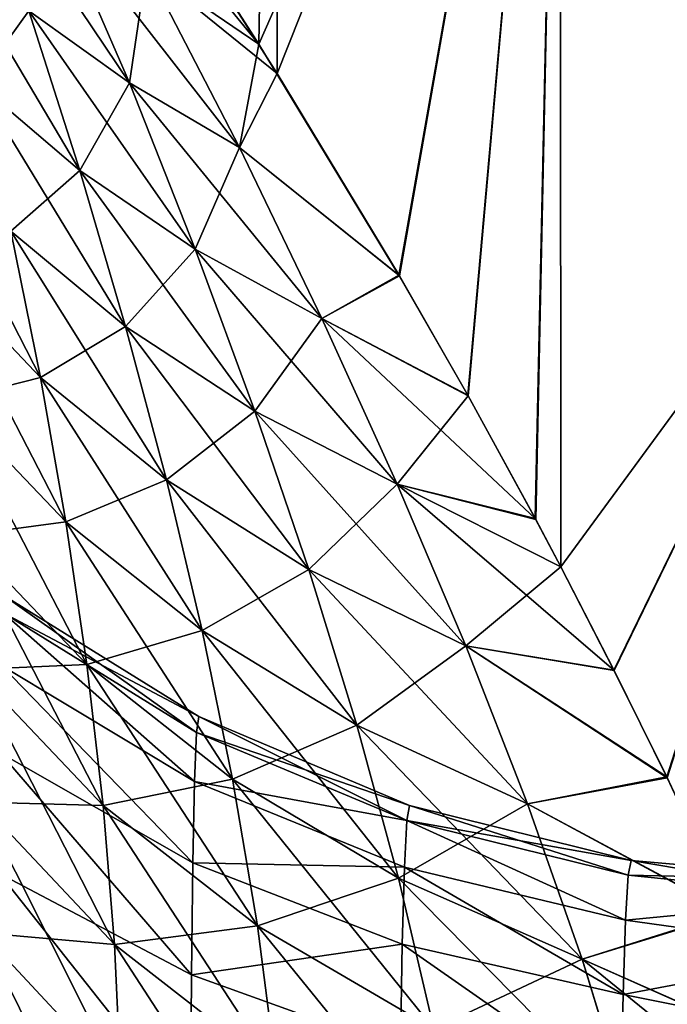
# Model space of a CAD drawing. Header units: metres. Extents: x -2 to 78, y -85 to 85.
# Tile 80 of 256: x 13.0835 to 13.1722, y -51.5684 to -51.4337. Entities that reach past the tile are written whole.
import ezdxf

# ---------------------------------------------------------------- set-up
doc = ezdxf.new("R2010")
doc.units = ezdxf.units.M
doc.layers.add('solid_20004802', color=7, linetype='CONTINUOUS')

msp = doc.modelspace()

# ---------------------------------------------------------------- linework, layer by layer
at = {"layer": 'solid_20004802'}
for points in [[(13.118695, -51.290451, -4.496582), (13.116271, -51.437, -4.292787), (13.096719, -51.406448, -4.305131)], [(13.118786, -51.44104, 4.290766), (13.118695, -51.290443, 4.496595), (13.096742, -51.40649, 4.305113)], [(13.157476, -51.343655, -4.463351), (13.116271, -51.437, -4.292787), (13.118695, -51.290451, -4.496582)], [(13.157476, -51.343636, 4.463375), (13.118695, -51.290443, 4.496595), (13.118786, -51.44104, 4.290766)], [(13.157476, -51.343636, 4.463375), (13.199623, -51.451202, 4.348622), (13.199616, -51.310059, 4.545639)], [(13.157476, -51.343655, -4.463351), (13.199616, -51.310074, -4.545619), (13.199623, -51.451202, -4.348619)], [(13.157476, -51.343655, -4.463351), (13.135428, -51.46859, -4.274945), (13.116271, -51.437, -4.292787)], [(13.157476, -51.343636, 4.463375), (13.118786, -51.44104, 4.290766), (13.135492, -51.468704, 4.274871)], [(13.157476, -51.343655, -4.463351), (13.144842, -51.485012, -4.263998), (13.135428, -51.46859, -4.274945)], [(13.144911, -51.485138, 4.263912), (13.157476, -51.343636, 4.463375), (13.135492, -51.468704, 4.274871)], [(13.157476, -51.343655, -4.463351), (13.154078, -51.501892, -4.251756), (13.144842, -51.485012, -4.263998)], [(13.144911, -51.485138, 4.263912), (13.15415, -51.502022, 4.251659), (13.157476, -51.343636, 4.463375)], [(13.157476, -51.343655, -4.463351), (13.157575, -51.508503, -4.246724), (13.154078, -51.501892, -4.251756)], [(13.15415, -51.502022, 4.251659), (13.157575, -51.508495, 4.246729), (13.157476, -51.343636, 4.463375)], [(13.157575, -51.508495, 4.246729), (13.199623, -51.451202, 4.348622), (13.157476, -51.343636, 4.463375)], [(13.157476, -51.343655, -4.463351), (13.199623, -51.451202, -4.348619), (13.157575, -51.508503, -4.246724)], [(13.08614, -51.40015, -4.296097), (13.096719, -51.406448, -4.305131), (13.116271, -51.437, -4.292787)], [(13.100903, -51.426533, -4.284935), (13.08614, -51.40015, -4.296097), (13.116271, -51.437, -4.292787)], [(13.100902, -51.426529, 4.284935), (13.118786, -51.44104, 4.290766), (13.096742, -51.40649, 4.305113)], [(13.076682, -51.409786, -4.263773), (13.088267, -51.418556, -4.27464), (13.098557, -51.442318, -4.26007)], [(13.084775, -51.432442, -4.248359), (13.076682, -51.409786, -4.263773), (13.098557, -51.442318, -4.26007)], [(13.084774, -51.432442, 4.248358), (13.098557, -51.442318, 4.260069), (13.088267, -51.418556, 4.274639)], [(13.088267, -51.418556, -4.27464), (13.100903, -51.426533, -4.284935), (13.11364, -51.451138, -4.271003)], [(13.098557, -51.442318, -4.26007), (13.088267, -51.418556, -4.27464), (13.11364, -51.451138, -4.271003)], [(13.088267, -51.418556, 4.274639), (13.098557, -51.442318, 4.260069), (13.100902, -51.426529, 4.284935)], [(13.072401, -51.421589, 4.235963), (13.077662, -51.442276, 4.218191), (13.084774, -51.432442, 4.248358)], [(13.072402, -51.421589, -4.235964), (13.084775, -51.432442, -4.248359), (13.091763, -51.454285, -4.23148)], [(13.077662, -51.442276, -4.218192), (13.072402, -51.421589, -4.235964), (13.091763, -51.454285, -4.23148)], [(13.098557, -51.442318, 4.260069), (13.113639, -51.451138, 4.271002), (13.100902, -51.426529, 4.284935)], [(13.100902, -51.426529, 4.284935), (13.113639, -51.451138, 4.271002), (13.118786, -51.44104, 4.290766)], [(13.11364, -51.451138, -4.271003), (13.100903, -51.426533, -4.284935), (13.116271, -51.437, -4.292787)], [(13.077662, -51.442276, 4.218191), (13.091762, -51.454281, 4.231479), (13.084774, -51.432442, 4.248358)], [(13.084774, -51.432442, 4.248358), (13.091762, -51.454281, 4.231479), (13.098557, -51.442318, 4.260069)], [(13.084775, -51.432442, -4.248359), (13.098557, -51.442318, -4.26007), (13.107553, -51.465073, -4.243892)], [(13.091763, -51.454285, -4.23148), (13.084775, -51.432442, -4.248359), (13.107553, -51.465073, -4.243892)], [(13.11364, -51.451138, -4.271003), (13.116271, -51.437, -4.292787), (13.135428, -51.46859, -4.274945)], [(13.077662, -51.442276, -4.218192), (13.091763, -51.454285, -4.23148), (13.098032, -51.475643, -4.213851)], [(13.082309, -51.462593, -4.199758), (13.077662, -51.442276, -4.218192), (13.098032, -51.475643, -4.213851)], [(13.077662, -51.442276, 4.218191), (13.082308, -51.462589, 4.199757), (13.091762, -51.454281, 4.231479)], [(13.113639, -51.451138, 4.271002), (13.135492, -51.468704, 4.274871), (13.118786, -51.44104, 4.290766)], [(13.091762, -51.454281, 4.231479), (13.107553, -51.465073, 4.243891), (13.098557, -51.442318, 4.260069)], [(13.098557, -51.442318, -4.26007), (13.11364, -51.451138, -4.271003), (13.124884, -51.474541, -4.255306)], [(13.107553, -51.465073, -4.243892), (13.098557, -51.442318, -4.26007), (13.124884, -51.474541, -4.255306)], [(13.098557, -51.442318, 4.260069), (13.107553, -51.465073, 4.243891), (13.113639, -51.451138, 4.271002)], [(13.068731, -51.448227, -4.184744), (13.082309, -51.462593, -4.199758), (13.08637, -51.482605, -4.180799)], [(13.071591, -51.467075, -4.164872), (13.068731, -51.448227, -4.184744), (13.08637, -51.482605, -4.180799)], [(13.107553, -51.465073, 4.243891), (13.124882, -51.474541, 4.255305), (13.113639, -51.451138, 4.271002)], [(13.113639, -51.451138, 4.271002), (13.124882, -51.474541, 4.255305), (13.135492, -51.468704, 4.274871)], [(13.124884, -51.474541, -4.255306), (13.11364, -51.451138, -4.271003), (13.135428, -51.46859, -4.274945)], [(13.164836, -51.522648, -4.235562), (13.157575, -51.508503, -4.246724), (13.199623, -51.451202, -4.348619)], [(13.164869, -51.522713, 4.235514), (13.199623, -51.451202, 4.348622), (13.157575, -51.508495, 4.246729)], [(13.172071, -51.537247, -4.223603), (13.164836, -51.522648, -4.235562), (13.199623, -51.451202, -4.348619)], [(13.172135, -51.537373, 4.223496), (13.199623, -51.451202, 4.348622), (13.164869, -51.522713, 4.235514)], [(13.180772, -51.555805, -4.207756), (13.172071, -51.537247, -4.223603), (13.199623, -51.451202, -4.348619)], [(13.172135, -51.537373, 4.223496), (13.180826, -51.555927, 4.207651), (13.199623, -51.451202, 4.348622)], [(13.082308, -51.462589, 4.199757), (13.098031, -51.475639, 4.21385), (13.091762, -51.454281, 4.231479)], [(13.091762, -51.454281, 4.231479), (13.098031, -51.475639, 4.21385), (13.107553, -51.465073, 4.243891)], [(13.091763, -51.454285, -4.23148), (13.107553, -51.465073, -4.243892), (13.115724, -51.487228, -4.226865)], [(13.098032, -51.475643, -4.213851), (13.091763, -51.454285, -4.23148), (13.115724, -51.487228, -4.226865)], [(13.071591, -51.467075, 4.164871), (13.08637, -51.482605, 4.180799), (13.082308, -51.462589, 4.199757)], [(13.082308, -51.462589, 4.199757), (13.08637, -51.482605, 4.180799), (13.098031, -51.475639, 4.21385)], [(13.082309, -51.462593, -4.199758), (13.098032, -51.475643, -4.213851), (13.103616, -51.496605, -4.195627)], [(13.08637, -51.482605, -4.180799), (13.082309, -51.462593, -4.199758), (13.103616, -51.496605, -4.195627)], [(13.098031, -51.475639, 4.21385), (13.115722, -51.487228, 4.226864), (13.107553, -51.465073, 4.243891)], [(13.107553, -51.465073, -4.243892), (13.124884, -51.474541, -4.255306), (13.135181, -51.497211, -4.238647)], [(13.115724, -51.487228, -4.226865), (13.107553, -51.465073, -4.243892), (13.135181, -51.497211, -4.238647)], [(13.107553, -51.465073, 4.243891), (13.115722, -51.487228, 4.226864), (13.124882, -51.474541, 4.255305)], [(13.071591, -51.467075, -4.164872), (13.08637, -51.482605, -4.180799), (13.089843, -51.502354, -4.161391)], [(13.073969, -51.485741, -4.144605), (13.071591, -51.467075, -4.164872), (13.089843, -51.502354, -4.161391)], [(13.071591, -51.467075, 4.164871), (13.073968, -51.485741, 4.144604), (13.08637, -51.482605, 4.180799)], [(13.124882, -51.474541, 4.255305), (13.144911, -51.485138, 4.263912), (13.135492, -51.468704, 4.274871)], [(13.124884, -51.474541, -4.255306), (13.135428, -51.46859, -4.274945), (13.144842, -51.485012, -4.263998)], [(13.115722, -51.487228, 4.226864), (13.13518, -51.497211, 4.238646), (13.124882, -51.474541, 4.255305)], [(13.124882, -51.474541, 4.255305), (13.13518, -51.497211, 4.238646), (13.144911, -51.485138, 4.263912)], [(13.124884, -51.474541, -4.255306), (13.144842, -51.485012, -4.263998), (13.154078, -51.501892, -4.251756)], [(13.135181, -51.497211, -4.238647), (13.124884, -51.474541, -4.255306), (13.154078, -51.501892, -4.251756)], [(13.08637, -51.482605, 4.180799), (13.103614, -51.496605, 4.195626), (13.098031, -51.475639, 4.21385)], [(13.098031, -51.475639, 4.21385), (13.103614, -51.496605, 4.195626), (13.115722, -51.487228, 4.226864)], [(13.098032, -51.475643, -4.213851), (13.115724, -51.487228, -4.226865), (13.123099, -51.508896, -4.209161)], [(13.103616, -51.496605, -4.195627), (13.098032, -51.475643, -4.213851), (13.123099, -51.508896, -4.209161)], [(13.073968, -51.485741, 4.144604), (13.089842, -51.50235, 4.16139), (13.08637, -51.482605, 4.180799)], [(13.08637, -51.482605, -4.180799), (13.103616, -51.496605, -4.195627), (13.1085, -51.517231, -4.176891)], [(13.089843, -51.502354, -4.161391), (13.08637, -51.482605, -4.180799), (13.1085, -51.517231, -4.176891)], [(13.08637, -51.482605, 4.180799), (13.089842, -51.50235, 4.16139), (13.103614, -51.496605, 4.195626)], [(13.13518, -51.497211, 4.238646), (13.15415, -51.502022, 4.251659), (13.144911, -51.485138, 4.263912)], [(13.073968, -51.485741, 4.144604), (13.075861, -51.504238, 4.124002), (13.089842, -51.50235, 4.16139)], [(13.073969, -51.485741, -4.144605), (13.089843, -51.502354, -4.161391), (13.092717, -51.52187, -4.141601)], [(13.075862, -51.504242, -4.124003), (13.073969, -51.485741, -4.144605), (13.092717, -51.52187, -4.141601)], [(13.103614, -51.496605, 4.195626), (13.123098, -51.508896, 4.209159), (13.115722, -51.487228, 4.226864)], [(13.115722, -51.487228, 4.226864), (13.123098, -51.508896, 4.209159), (13.13518, -51.497211, 4.238646)], [(13.115724, -51.487228, -4.226865), (13.135181, -51.497211, -4.238647), (13.144568, -51.519306, -4.221214)], [(13.123099, -51.508896, -4.209161), (13.115724, -51.487228, -4.226865), (13.144568, -51.519306, -4.221214)], [(13.089842, -51.50235, 4.16139), (13.108498, -51.517231, 4.176889), (13.103614, -51.496605, 4.195626)], [(13.103614, -51.496605, 4.195626), (13.108498, -51.517231, 4.176889), (13.123098, -51.508896, 4.209159)], [(13.103616, -51.496605, -4.195627), (13.123099, -51.508896, -4.209161), (13.129663, -51.530159, -4.190875)], [(13.1085, -51.517231, -4.176891), (13.103616, -51.496605, -4.195627), (13.129663, -51.530159, -4.190875)], [(13.123098, -51.508896, 4.209159), (13.144567, -51.519306, 4.221213), (13.13518, -51.497211, 4.238646)], [(13.13518, -51.497211, 4.238646), (13.157575, -51.508495, 4.246729), (13.15415, -51.502022, 4.251659)], [(13.13518, -51.497211, 4.238646), (13.144567, -51.519306, 4.221213), (13.157575, -51.508495, 4.246729)], [(13.135181, -51.497211, -4.238647), (13.154078, -51.501892, -4.251756), (13.157575, -51.508503, -4.246724)], [(13.135181, -51.497211, -4.238647), (13.157575, -51.508503, -4.246724), (13.164836, -51.522648, -4.235562)], [(13.144568, -51.519306, -4.221214), (13.135181, -51.497211, -4.238647), (13.164836, -51.522648, -4.235562)], [(13.075861, -51.504238, 4.124002), (13.092715, -51.52187, 4.1416), (13.089842, -51.50235, 4.16139)], [(13.089842, -51.50235, 4.16139), (13.092715, -51.52187, 4.1416), (13.108498, -51.517231, 4.176889)], [(13.089843, -51.502354, -4.161391), (13.1085, -51.517231, -4.176891), (13.112669, -51.537575, -4.157722)], [(13.092717, -51.52187, -4.141601), (13.089843, -51.502354, -4.161391), (13.112669, -51.537575, -4.157722)], [(13.075861, -51.504238, 4.124002), (13.07725, -51.522564, 4.103096), (13.092715, -51.52187, 4.1416)], [(13.075862, -51.504242, -4.124003), (13.092717, -51.52187, -4.141601), (13.094962, -51.541157, -4.12146)], [(13.077251, -51.522564, -4.103096), (13.075862, -51.504242, -4.124003), (13.094962, -51.541157, -4.12146)], [(13.108498, -51.517231, 4.176889), (13.129661, -51.530159, 4.190874), (13.123098, -51.508896, 4.209159)], [(13.123098, -51.508896, 4.209159), (13.129661, -51.530159, 4.190874), (13.144567, -51.519306, 4.221213)], [(13.123099, -51.508896, -4.209161), (13.144568, -51.519306, -4.221214), (13.153017, -51.540928, -4.203123)], [(13.129663, -51.530159, -4.190875), (13.123099, -51.508896, -4.209161), (13.153017, -51.540928, -4.203123)], [(13.144567, -51.519306, 4.221213), (13.164869, -51.522713, 4.235514), (13.157575, -51.508495, 4.246729)], [(13.08127, -51.514824, -1.331119), (13.108036, -51.529007, -1.296976), (13.081496, -51.512516, -1.296976)], [(13.10774, -51.531166, 1.328757), (13.08127, -51.514824, 1.331119), (13.081496, -51.512516, 1.296976)], [(13.081496, -51.512516, 1.296976), (13.081496, -51.512516, -1.296976), (13.108036, -51.529007, -1.296976)], [(13.108036, -51.529007, 1.296976), (13.081496, -51.512516, 1.296976), (13.108036, -51.529007, -1.296976)], [(13.10774, -51.531166, 1.328757), (13.081496, -51.512516, 1.296976), (13.108036, -51.529007, 1.296976)], [(13.08127, -51.514824, -1.331119), (13.081062, -51.522022, -1.364729), (13.107472, -51.537868, -1.360041)], [(13.107472, -51.537868, 1.360041), (13.081062, -51.522022, 1.364729), (13.08127, -51.514824, 1.331119)], [(13.08127, -51.514824, -1.331119), (13.10774, -51.531166, -1.328757), (13.108036, -51.529007, -1.296976)], [(13.08127, -51.514824, -1.331119), (13.107472, -51.537868, -1.360041), (13.10774, -51.531166, -1.328757)], [(13.10774, -51.531166, 1.328757), (13.107472, -51.537868, 1.360041), (13.08127, -51.514824, 1.331119)], [(13.092715, -51.52187, 4.1416), (13.112667, -51.537575, 4.157721), (13.108498, -51.517231, 4.176889)], [(13.108498, -51.517231, 4.176889), (13.112667, -51.537575, 4.157721), (13.129661, -51.530159, 4.190874)], [(13.1085, -51.517231, -4.176891), (13.129663, -51.530159, -4.190875), (13.135386, -51.551094, -4.1721)], [(13.112669, -51.537575, -4.157722), (13.1085, -51.517231, -4.176891), (13.135386, -51.551094, -4.1721)], [(13.129661, -51.530159, 4.190874), (13.153014, -51.540928, 4.203122), (13.144567, -51.519306, 4.221213)], [(13.144567, -51.519306, 4.221213), (13.172135, -51.537373, 4.223496), (13.164869, -51.522713, 4.235514)], [(13.144567, -51.519306, 4.221213), (13.153014, -51.540928, 4.203122), (13.172135, -51.537373, 4.223496)], [(13.144568, -51.519306, -4.221214), (13.164836, -51.522648, -4.235562), (13.172071, -51.537247, -4.223603)], [(13.153017, -51.540928, -4.203123), (13.144568, -51.519306, -4.221214), (13.172071, -51.537247, -4.223603)], [(13.07725, -51.522564, 4.103096), (13.09496, -51.541157, 4.121459), (13.092715, -51.52187, 4.1416)], [(13.07725, -51.522564, 4.103096), (13.078113, -51.540688, 4.081894), (13.09496, -51.541157, 4.121459)], [(13.077251, -51.522564, -4.103096), (13.094962, -51.541157, -4.12146), (13.096535, -51.560184, -4.100979)], [(13.078114, -51.540688, -4.081895), (13.077251, -51.522564, -4.103096), (13.096535, -51.560184, -4.100979)], [(13.081062, -51.522022, -1.364729), (13.080882, -51.53397, -1.39698), (13.107239, -51.548992, -1.39006)], [(13.107239, -51.548992, 1.39006), (13.080882, -51.53397, 1.39698), (13.081062, -51.522022, 1.364729)], [(13.081062, -51.522022, -1.364729), (13.107239, -51.548992, -1.39006), (13.107472, -51.537868, -1.360041)], [(13.107472, -51.537868, 1.360041), (13.107239, -51.548992, 1.39006), (13.081062, -51.522022, 1.364729)], [(13.092715, -51.52187, 4.1416), (13.09496, -51.541157, 4.121459), (13.112667, -51.537575, 4.157721)], [(13.092717, -51.52187, -4.141601), (13.112669, -51.537575, -4.157722), (13.116076, -51.557644, -4.138157)], [(13.094962, -51.541157, -4.12146), (13.092717, -51.52187, -4.141601), (13.116076, -51.557644, -4.138157)], [(13.10774, -51.531166, -1.328757), (13.136874, -51.54118, -1.296976), (13.108036, -51.529007, -1.296976)], [(13.136504, -51.543228, 1.327019), (13.10774, -51.531166, 1.328757), (13.108036, -51.529007, 1.296976)], [(13.108036, -51.529007, 1.296976), (13.108036, -51.529007, -1.296976), (13.136874, -51.54118, -1.296976)], [(13.136874, -51.54118, 1.296976), (13.108036, -51.529007, 1.296976), (13.136874, -51.54118, -1.296976)], [(13.136504, -51.543228, 1.327019), (13.108036, -51.529007, 1.296976), (13.136874, -51.54118, 1.296976)], [(13.10774, -51.531166, -1.328757), (13.107472, -51.537868, -1.360041), (13.136504, -51.543228, -1.327019)], [(13.136504, -51.543228, 1.327019), (13.107472, -51.537868, 1.360041), (13.10774, -51.531166, 1.328757)], [(13.10774, -51.531166, -1.328757), (13.136504, -51.543228, -1.327019), (13.136874, -51.54118, -1.296976)], [(13.112667, -51.537575, 4.157721), (13.135385, -51.55109, 4.172098), (13.129661, -51.530159, 4.190874)], [(13.129661, -51.530159, 4.190874), (13.135385, -51.55109, 4.172098), (13.153014, -51.540928, 4.203122)], [(13.129663, -51.530159, -4.190875), (13.153017, -51.540928, -4.203123), (13.160493, -51.562187, -4.184481)], [(13.135386, -51.551094, -4.1721), (13.129663, -51.530159, -4.190875), (13.160493, -51.562187, -4.184481)], [(13.080882, -51.53397, -1.39698), (13.080732, -51.550453, -1.427129), (13.107045, -51.564331, -1.418122)], [(13.107045, -51.564331, 1.418122), (13.080732, -51.550453, 1.427129), (13.080882, -51.53397, 1.39698)], [(13.080882, -51.53397, -1.39698), (13.107045, -51.564331, -1.418122), (13.107239, -51.548992, -1.39006)], [(13.107239, -51.548992, 1.39006), (13.107045, -51.564331, 1.418122), (13.080882, -51.53397, 1.39698)], [(13.09496, -51.541157, 4.121459), (13.116075, -51.55764, 4.138156), (13.112667, -51.537575, 4.157721)], [(13.107472, -51.537868, -1.360041), (13.107239, -51.548992, -1.39006), (13.136175, -51.549587, -1.35659)], [(13.136175, -51.549587, 1.35659), (13.107239, -51.548992, 1.39006), (13.107472, -51.537868, 1.360041)], [(13.107472, -51.537868, -1.360041), (13.136175, -51.549587, -1.35659), (13.136504, -51.543228, -1.327019)], [(13.136504, -51.543228, 1.327019), (13.136175, -51.549587, 1.35659), (13.107472, -51.537868, 1.360041)], [(13.112667, -51.537575, 4.157721), (13.116075, -51.55764, 4.138156), (13.135385, -51.55109, 4.172098)], [(13.112669, -51.537575, -4.157722), (13.135386, -51.551094, -4.1721), (13.140207, -51.571728, -4.152885)], [(13.116076, -51.557644, -4.138157), (13.112669, -51.537575, -4.157722), (13.140207, -51.571728, -4.152885)], [(13.153014, -51.540928, 4.203122), (13.180826, -51.555927, 4.207651), (13.172135, -51.537373, 4.223496)], [(13.153017, -51.540928, -4.203123), (13.172071, -51.537247, -4.223603), (13.180772, -51.555805, -4.207756)], [(13.078113, -51.540688, 4.081894), (13.096533, -51.560181, 4.100978), (13.09496, -51.541157, 4.121459)], [(13.078113, -51.540688, 4.081894), (13.078422, -51.558575, 4.06041), (13.096533, -51.560181, 4.100978)], [(13.078114, -51.540688, -4.081895), (13.096535, -51.560184, -4.100979), (13.097392, -51.578926, -4.080169)], [(13.078423, -51.558578, -4.060411), (13.078114, -51.540688, -4.081895), (13.097392, -51.578926, -4.080169)], [(13.09496, -51.541157, 4.121459), (13.096533, -51.560181, 4.100978), (13.116075, -51.55764, 4.138156)], [(13.094962, -51.541157, -4.12146), (13.116076, -51.557644, -4.138157), (13.118657, -51.577419, -4.118214)], [(13.096535, -51.560184, -4.100979), (13.094962, -51.541157, -4.12146), (13.118657, -51.577419, -4.118214)], [(13.135385, -51.55109, 4.172098), (13.16049, -51.562183, 4.18448), (13.153014, -51.540928, 4.203122)], [(13.136504, -51.543228, -1.327019), (13.167222, -51.548698, -1.296976), (13.136874, -51.54118, -1.296976)], [(13.136504, -51.543228, 1.327019), (13.136874, -51.54118, 1.296976), (13.166821, -51.550709, 1.325899)], [(13.136874, -51.54118, 1.296976), (13.136874, -51.54118, -1.296976), (13.167222, -51.548698, -1.296976)], [(13.136874, -51.54118, 1.296976), (13.167222, -51.548698, -1.296976), (13.167222, -51.548698, 1.296976)], [(13.136874, -51.54118, 1.296976), (13.167222, -51.548698, 1.296976), (13.166821, -51.550709, 1.325899)], [(13.153014, -51.540928, 4.203122), (13.16049, -51.562183, 4.18448), (13.180826, -51.555927, 4.207651)], [(13.160493, -51.562187, -4.184481), (13.153017, -51.540928, -4.203123), (13.180772, -51.555805, -4.207756)], [(13.136504, -51.543228, -1.327019), (13.136175, -51.549587, -1.35659), (13.166434, -51.556862, -1.354362)], [(13.136504, -51.543228, 1.327019), (13.166434, -51.556862, 1.354362), (13.136175, -51.549587, 1.35659)], [(13.136504, -51.543228, -1.327019), (13.166434, -51.556862, -1.354362), (13.166821, -51.550709, -1.325899)], [(13.136504, -51.543228, -1.327019), (13.166821, -51.550709, -1.325899), (13.167222, -51.548698, -1.296976)], [(13.136504, -51.543228, 1.327019), (13.166821, -51.550709, 1.325899), (13.166434, -51.556862, 1.354362)], [(13.167222, -51.548698, -1.296976), (13.166821, -51.550709, -1.325899), (13.198255, -51.551395, -1.296976)], [(13.166821, -51.550709, 1.325899), (13.167222, -51.548698, 1.296976), (13.19773, -51.553833, 1.328144)], [(13.167222, -51.548698, 1.296976), (13.167222, -51.548698, -1.296976), (13.198255, -51.551395, -1.296976)], [(13.167222, -51.548698, 1.296976), (13.198255, -51.551395, -1.296976), (13.198255, -51.551395, 1.296976)], [(13.167222, -51.548698, 1.296976), (13.198255, -51.551395, 1.296976), (13.19773, -51.553833, 1.328144)], [(13.107239, -51.548992, -1.39006), (13.107045, -51.564331, -1.418122), (13.135887, -51.56012, -1.384959)], [(13.135887, -51.56012, 1.384959), (13.107045, -51.564331, 1.418122), (13.107239, -51.548992, 1.39006)], [(13.107239, -51.548992, -1.39006), (13.135887, -51.56012, -1.384959), (13.136175, -51.549587, -1.35659)], [(13.136175, -51.549587, 1.35659), (13.135887, -51.56012, 1.384959), (13.107239, -51.548992, 1.39006)], [(13.136175, -51.549587, -1.35659), (13.135887, -51.56012, -1.384959), (13.166097, -51.567024, -1.381665)], [(13.136175, -51.549587, 1.35659), (13.166097, -51.567024, 1.381665), (13.135887, -51.56012, 1.384959)], [(13.136175, -51.549587, -1.35659), (13.166097, -51.567024, -1.381665), (13.166434, -51.556862, -1.354362)], [(13.136175, -51.549587, 1.35659), (13.166434, -51.556862, 1.354362), (13.166097, -51.567024, 1.381665)], [(13.080732, -51.550453, -1.427129), (13.080616, -51.571075, -1.454592), (13.106894, -51.583527, -1.443685)], [(13.106894, -51.583527, 1.443685), (13.080616, -51.571075, 1.454592), (13.080732, -51.550453, 1.427129)], [(13.080732, -51.550453, -1.427129), (13.106894, -51.583527, -1.443685), (13.107045, -51.564331, -1.418122)], [(13.107045, -51.564331, 1.418122), (13.106894, -51.583527, 1.443685), (13.080732, -51.550453, 1.427129)], [(13.116075, -51.55764, 4.138156), (13.140205, -51.571724, 4.152884), (13.135385, -51.55109, 4.172098)], [(13.135385, -51.55109, 4.172098), (13.140205, -51.571724, 4.152884), (13.16049, -51.562183, 4.18448)], [(13.135386, -51.551094, -4.1721), (13.160493, -51.562187, -4.184481), (13.166915, -51.58313, -4.165356)], [(13.140207, -51.571728, -4.152885), (13.135386, -51.551094, -4.1721), (13.166915, -51.58313, -4.165356)], [(13.166821, -51.550709, -1.325899), (13.166434, -51.556862, -1.354362), (13.19773, -51.553833, -1.328144)], [(13.166434, -51.556862, 1.354362), (13.166821, -51.550709, 1.325899), (13.19773, -51.553833, 1.328144)], [(13.166821, -51.550709, -1.325899), (13.19773, -51.553833, -1.328144), (13.198255, -51.551395, -1.296976)], [(13.166434, -51.556862, -1.354362), (13.197258, -51.561134, -1.358675), (13.19773, -51.553833, -1.328144)], [(13.166434, -51.556862, 1.354362), (13.19773, -51.553833, 1.328144), (13.197258, -51.561134, 1.358675)], [(13.16049, -51.562183, 4.18448), (13.188803, -51.574772, 4.190785), (13.180826, -51.555927, 4.207651)], [(13.160493, -51.562187, -4.184481), (13.180772, -51.555805, -4.207756), (13.188759, -51.574661, -4.190885)], [(13.096533, -51.560181, 4.100978), (13.118655, -51.577419, 4.118212), (13.116075, -51.55764, 4.138156)], [(13.116075, -51.55764, 4.138156), (13.118655, -51.577419, 4.118212), (13.140205, -51.571724, 4.152884)], [(13.116076, -51.557644, -4.138157), (13.140207, -51.571728, -4.152885), (13.144039, -51.592056, -4.133257)], [(13.118657, -51.577419, -4.118214), (13.116076, -51.557644, -4.138157), (13.144039, -51.592056, -4.133257)], [(13.166434, -51.556862, -1.354362), (13.166097, -51.567024, -1.381665), (13.197258, -51.561134, -1.358675)], [(13.166097, -51.567024, 1.381665), (13.166434, -51.556862, 1.354362), (13.197258, -51.561134, 1.358675)], [(13.078422, -51.558575, 4.06041), (13.078176, -51.576218, 4.038665), (13.097391, -51.578922, 4.080168)], [(13.078176, -51.576221, -4.038666), (13.078423, -51.558578, -4.060411), (13.097526, -51.597366, -4.059052)], [(13.078422, -51.558575, 4.06041), (13.097391, -51.578922, 4.080168), (13.096533, -51.560181, 4.100978)], [(13.078423, -51.558578, -4.060411), (13.097392, -51.578926, -4.080169), (13.097526, -51.597366, -4.059052)], [(13.096533, -51.560181, 4.100978), (13.097391, -51.578922, 4.080168), (13.118655, -51.577419, 4.118212)], [(13.096535, -51.560184, -4.100979), (13.118657, -51.577419, -4.118214), (13.120348, -51.596886, -4.097906)], [(13.097392, -51.578926, -4.080169), (13.096535, -51.560184, -4.100979), (13.120348, -51.596886, -4.097906)], [(13.107045, -51.564331, -1.418122), (13.13565, -51.574635, -1.411474), (13.135887, -51.56012, -1.384959)], [(13.135887, -51.56012, 1.384959), (13.13565, -51.574635, 1.411474), (13.107045, -51.564331, 1.418122)], [(13.135887, -51.56012, -1.384959), (13.13565, -51.574635, -1.411474), (13.165815, -51.581001, -1.407179)], [(13.135887, -51.56012, 1.384959), (13.165815, -51.581001, 1.407179), (13.13565, -51.574635, 1.411474)], [(13.135887, -51.56012, -1.384959), (13.165815, -51.581001, -1.407179), (13.166097, -51.567024, -1.381665)], [(13.135887, -51.56012, 1.384959), (13.166097, -51.567024, 1.381665), (13.165815, -51.581001, 1.407179)], [(13.140205, -51.571724, 4.152884), (13.166912, -51.583126, 4.165355), (13.16049, -51.562183, 4.18448)], [(13.16049, -51.562183, 4.18448), (13.166912, -51.583126, 4.165355), (13.188803, -51.574772, 4.190785)], [(13.160493, -51.562187, -4.184481), (13.188759, -51.574661, -4.190885), (13.194561, -51.58989, -4.176799)], [(13.166915, -51.58313, -4.165356), (13.160493, -51.562187, -4.184481), (13.194561, -51.58989, -4.176799)], [(13.166097, -51.567024, -1.381665), (13.196843, -51.573162, -1.387768), (13.197258, -51.561134, -1.358675)], [(13.166097, -51.567024, 1.381665), (13.197258, -51.561134, 1.358675), (13.196843, -51.573162, 1.387768)], [(13.107045, -51.564331, -1.418122), (13.106894, -51.583527, -1.443685), (13.13565, -51.574635, -1.411474)], [(13.13565, -51.574635, 1.411474), (13.106894, -51.583527, 1.443685), (13.107045, -51.564331, 1.418122)], [(13.166097, -51.567024, -1.381665), (13.165815, -51.581001, -1.407179), (13.196843, -51.573162, -1.387768)], [(13.165815, -51.581001, 1.407179), (13.166097, -51.567024, 1.381665), (13.196843, -51.573162, 1.387768)]]:
    msp.add_3dface(points, dxfattribs=at)

doc.saveas('drawing.dxf')
